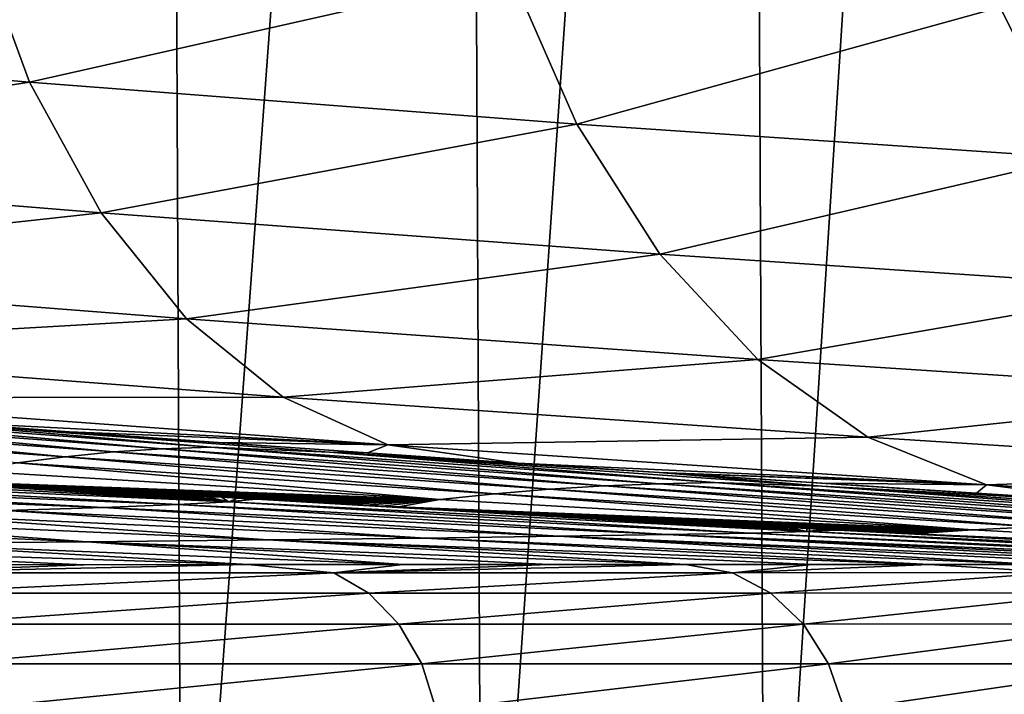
# Model space of a CAD drawing. Header units: metres. Extents: x -136 to 36, y -213 to -20.
# Tile 90 of 104: x 13.98 to 17.53, y -69.54 to -67.11. Entities that reach past the tile are written whole.
import ezdxf

# ---------------------------------------------------------------- set-up
doc = ezdxf.new("R2010")
doc.units = ezdxf.units.M
doc.layers.add('solid_11_382_033_XXX', color=7, linetype='CONTINUOUS')

msp = doc.modelspace()

# ---------------------------------------------------------------- linework, layer by layer
at = {"layer": 'solid_11_382_033_XXX'}
for points in [[(14.506193, -57.603088, 17.880447), (13.371638, -57.603088, 18.74552), (13.430731, -71.426483, 18.703154)], [(14.506193, -57.603088, 17.880447), (13.430731, -71.426483, 18.703154), (14.568177, -71.426231, 17.829891)], [(15.584929, -57.603088, 16.946693), (14.506193, -57.603088, 17.880447), (14.568177, -71.426231, 17.829891)], [(15.584929, -57.603088, 16.946693), (14.568177, -71.426231, 17.829891), (15.64899, -71.426056, 16.887444)], [(16.603695, -57.603088, 15.947852), (15.584929, -57.603088, 16.946693), (15.64899, -71.426056, 16.887444)], [(16.603695, -57.603088, 15.947852), (15.64899, -71.426056, 16.887444), (16.668976, -71.425964, 15.879471)], [(17.558571, -57.603088, 14.887767), (16.603695, -57.603088, 15.947852), (16.668976, -71.425964, 15.879471)], [(17.558571, -57.603088, 14.887767), (16.668976, -71.425964, 15.879471), (17.624174, -71.425941, 14.809879)], [(18.900093, -66.665604, -13.548921), (19.086018, -67.155182, -13.697494), (17.516376, -67.06546, -15.646418)], [(13.817078, -66.790039, -18.990768), (14.018076, -67.335655, -19.317591), (11.892961, -67.155487, -20.700647)], [(13.817078, -66.790039, -18.990768), (15.75316, -66.943367, -17.417538), (14.018076, -67.335655, -19.317591)], [(15.75316, -66.943367, -17.417538), (15.990088, -67.48642, -17.716307), (14.018076, -67.335655, -19.317591)], [(15.75316, -66.943367, -17.417538), (17.516376, -67.06546, -15.646418), (15.990088, -67.48642, -17.716307)], [(17.516376, -67.06546, -15.646418), (17.786772, -67.608559, -15.914646), (15.990088, -67.48642, -17.716307)], [(17.516376, -67.06546, -15.646418), (19.086018, -67.155182, -13.697494), (17.786772, -67.608559, -15.914646)], [(11.892961, -67.155487, -20.700647), (14.018076, -67.335655, -19.317591), (12.106474, -67.630219, -21.126749)], [(14.018076, -67.335655, -19.317591), (14.276444, -67.806625, -19.712996), (12.106474, -67.630219, -21.126749)], [(14.018076, -67.335655, -19.317591), (15.990088, -67.48642, -17.716307), (14.276444, -67.806625, -19.712996)], [(15.990088, -67.48642, -17.716307), (16.289814, -67.955124, -18.077957), (14.276444, -67.806625, -19.712996)], [(15.990088, -67.48642, -17.716307), (17.786772, -67.608559, -15.914646), (16.289814, -67.955124, -18.077957)], [(12.106474, -67.630219, -21.126749), (14.276444, -67.806625, -19.712996), (12.36488, -68.015305, -21.614052)], [(17.786772, -67.608559, -15.914646), (18.125017, -68.077248, -16.240126), (16.289814, -67.955124, -18.077957)], [(14.276444, -67.806625, -19.712996), (14.584303, -68.188591, -20.164927), (12.36488, -68.015305, -21.614052)], [(14.276444, -67.806625, -19.712996), (16.289814, -67.955124, -18.077957), (14.584303, -68.188591, -20.164927)], [(16.289814, -67.955124, -18.077957), (16.643202, -68.335175, -18.491463), (14.584303, -68.188591, -20.164927)], [(16.289814, -67.955124, -18.077957), (18.125017, -68.077248, -16.240126), (16.643202, -68.335175, -18.491463)], [(12.36488, -68.015305, -21.614052), (14.584303, -68.188591, -20.164927), (12.660299, -68.298988, -22.147697)], [(18.125017, -68.077248, -16.240126), (18.520796, -68.457237, -16.612928), (16.643202, -68.335175, -18.491463)], [(14.584303, -68.188591, -20.164927), (14.932265, -68.469894, -20.659599), (12.660299, -68.298988, -22.147697)], [(14.584303, -68.188591, -20.164927), (16.643202, -68.335175, -18.491463), (14.932265, -68.469894, -20.659599)], [(12.660299, -68.298988, -22.147697), (14.932265, -68.469894, -20.659599), (12.983723, -68.472618, -22.711411)], [(16.643202, -68.335175, -18.491463), (17.039473, -68.61499, -18.94421), (14.932265, -68.469894, -20.659599)], [(16.643202, -68.335175, -18.491463), (18.520796, -68.457237, -16.612928), (17.039473, -68.61499, -18.94421)], [(14.932265, -68.469894, -20.659599), (15.309719, -68.641968, -21.181931), (12.983723, -68.472618, -22.711411)], [(12.983723, -68.472618, -22.711411), (15.309719, -68.641968, -21.181931), (13.625015, -68.555962, -22.92654)], [(14.932265, -68.469894, -20.659599), (17.039473, -68.61499, -18.94421), (15.309719, -68.641968, -21.181931)], [(18.520796, -68.457237, -16.612928), (18.962042, -68.736946, -17.02169), (17.039473, -68.61499, -18.94421)], [(12.764504, -68.553871, -39.692463), (14.146418, -68.684883, -44.531815), (12.611212, -68.575333, -44.271637)], [(12.919078, -68.539459, -35.121426), (14.32092, -68.667946, -39.863026), (12.764504, -68.553871, -39.692463)], [(12.764504, -68.553871, -39.692463), (14.32092, -68.667946, -39.863026), (14.146418, -68.684883, -44.531815)], [(12.919078, -68.539459, -35.121426), (13.075493, -68.531975, -30.555208), (14.495831, -68.656563, -35.198925)], [(12.919078, -68.539459, -35.121426), (14.495831, -68.656563, -35.198925), (14.32092, -68.667946, -39.863026)], [(14.671872, -68.650696, -30.537544), (13.075493, -68.531975, -30.555208), (13.527605, -68.553497, -25.968719)], [(14.495831, -68.656563, -35.198925), (13.075493, -68.531975, -30.555208), (14.671872, -68.650696, -30.537544)], [(13.527605, -68.553497, -25.968719), (14.69799, -68.633186, -22.23052), (15.235645, -68.6707, -21.854513)], [(15.099184, -68.668129, -25.859566), (13.527605, -68.553497, -25.968719), (15.235645, -68.6707, -21.854513)], [(13.527605, -68.553497, -25.968719), (14.161755, -68.595001, -22.587158), (14.69799, -68.633186, -22.23052)], [(13.527605, -68.553497, -25.968719), (13.625015, -68.555962, -22.92654), (14.161755, -68.595001, -22.587158)], [(14.671872, -68.650696, -30.537544), (13.527605, -68.553497, -25.968719), (15.099184, -68.668129, -25.859566)], [(12.611212, -68.575333, -44.271637), (14.146418, -68.684883, -44.531815), (13.973212, -68.707588, -49.207088)], [(15.309719, -68.641968, -21.181931), (14.161755, -68.595001, -22.587158), (13.625015, -68.555962, -22.92654)], [(15.309719, -68.641968, -21.181931), (14.69799, -68.633186, -22.23052), (14.161755, -68.595001, -22.587158)], [(17.039473, -68.61499, -18.94421), (17.466541, -68.786041, -19.422398), (15.309719, -68.641968, -21.181931)], [(17.039473, -68.61499, -18.94421), (18.962042, -68.736946, -17.02169), (17.466541, -68.786041, -19.422398)], [(14.495831, -68.656563, -35.198925), (16.090359, -68.790398, -40.040592), (14.32092, -68.667946, -39.863026)], [(14.495831, -68.656563, -35.198925), (14.671872, -68.650696, -30.537544), (16.288101, -68.782318, -35.278244)], [(14.495831, -68.656563, -35.198925), (16.288101, -68.782318, -35.278244), (16.090359, -68.790398, -40.040592)], [(16.486412, -68.778206, -30.516953), (14.671872, -68.650696, -30.537544), (15.099184, -68.668129, -25.859566)], [(16.288101, -68.782318, -35.278244), (14.671872, -68.650696, -30.537544), (16.486412, -68.778206, -30.516953)], [(15.309719, -68.641968, -21.181931), (15.235645, -68.6707, -21.854513), (14.69799, -68.633186, -22.23052)], [(15.309719, -68.641968, -21.181931), (15.776397, -68.707672, -21.456846), (15.235645, -68.6707, -21.854513)], [(15.309719, -68.641968, -21.181931), (17.466541, -68.786041, -19.422398), (15.776397, -68.707672, -21.456846)], [(14.146418, -68.684883, -44.531815), (15.694943, -68.818619, -49.572067), (13.973212, -68.707588, -49.207088)], [(14.32092, -68.667946, -39.863026), (15.892286, -68.802452, -44.804897), (14.146418, -68.684883, -44.531815)], [(14.146418, -68.684883, -44.531815), (15.892286, -68.802452, -44.804897), (15.694943, -68.818619, -49.572067)], [(14.32092, -68.667946, -39.863026), (16.090359, -68.790398, -40.040592), (15.892286, -68.802452, -44.804897)], [(15.099184, -68.668129, -25.859566), (15.776397, -68.707672, -21.456846), (16.286688, -68.741882, -21.062765)], [(16.873503, -68.790749, -25.743574), (15.099184, -68.668129, -25.859566), (16.286688, -68.741882, -21.062765)], [(15.099184, -68.668129, -25.859566), (15.235645, -68.6707, -21.854513), (15.776397, -68.707672, -21.456846)], [(16.486412, -68.778206, -30.516953), (15.099184, -68.668129, -25.859566), (16.873503, -68.790749, -25.743574)], [(13.973212, -68.707588, -49.207088), (15.497258, -68.838921, -54.342506), (13.800431, -68.736137, -53.889946)], [(13.973212, -68.707588, -49.207088), (15.694943, -68.818619, -49.572067), (15.497258, -68.838921, -54.342506)], [(17.466541, -68.786041, -19.422398), (16.286688, -68.741882, -21.062765), (15.776397, -68.707672, -21.456846)], [(12.561027, -68.775497, -62.486958), (12.783813, -68.761452, -61.124496), (14.552773, -68.857323, -61.840538)], [(12.783813, -68.761452, -61.124496), (12.936364, -68.748039, -59.751156), (14.736514, -68.847504, -60.407585)], [(12.783813, -68.761452, -61.124496), (14.736514, -68.847504, -60.407585), (14.552773, -68.857323, -61.840538)], [(12.936364, -68.748039, -59.751156), (13.01804, -68.735283, -58.372623), (14.736514, -68.847504, -60.407585)], [(13.01804, -68.735283, -58.372623), (13.021454, -68.735481, -58.373775), (14.736514, -68.847504, -60.407585)], [(13.021454, -68.735481, -58.373775), (13.073524, -68.738533, -58.391354), (14.736514, -68.847504, -60.407585)], [(13.073524, -68.738533, -58.391354), (13.125747, -68.741577, -58.408947), (14.736514, -68.847504, -60.407585)], [(13.125747, -68.741577, -58.408947), (13.178122, -68.744637, -58.426556), (14.736514, -68.847504, -60.407585)], [(13.178122, -68.744637, -58.426556), (13.230652, -68.747688, -58.44418), (14.736514, -68.847504, -60.407585)], [(13.230652, -68.747688, -58.44418), (13.283337, -68.750748, -58.461823), (14.736514, -68.847504, -60.407585)], [(13.283337, -68.750748, -58.461823), (13.336178, -68.753807, -58.479477), (14.736514, -68.847504, -60.407585)], [(13.336178, -68.753807, -58.479477), (13.389175, -68.756874, -58.497147), (14.736514, -68.847504, -60.407585)], [(13.389175, -68.756874, -58.497147), (13.44233, -68.759933, -58.514835), (14.736514, -68.847504, -60.407585)], [(13.44233, -68.759933, -58.514835), (13.495644, -68.763008, -58.532539), (14.736514, -68.847504, -60.407585)], [(13.495644, -68.763008, -58.532539), (13.549115, -68.766075, -58.550259), (14.736514, -68.847504, -60.407585)], [(13.549115, -68.766075, -58.550259), (13.602746, -68.76915, -58.567997), (14.736514, -68.847504, -60.407585)], [(13.800431, -68.736137, -53.889946), (15.497258, -68.838921, -54.342506), (13.656537, -68.772232, -58.585751)], [(17.820452, -68.842979, -20.887211), (16.286688, -68.741882, -21.062765), (16.321747, -68.744209, -21.034994)], [(17.466541, -68.786041, -19.422398), (16.321747, -68.744209, -21.034994), (16.286688, -68.741882, -21.062765)], [(16.873503, -68.790749, -25.743574), (16.286688, -68.741882, -21.062765), (17.820452, -68.842979, -20.887211)], [(17.820452, -68.842979, -20.887211), (16.321747, -68.744209, -21.034994), (16.873014, -68.780418, -20.586176)], [(17.466541, -68.786041, -19.422398), (16.873014, -68.780418, -20.586176), (16.321747, -68.744209, -21.034994)], [(18.962042, -68.736946, -17.02169), (19.435299, -68.907829, -17.453943), (17.466541, -68.786041, -19.422398)], [(12.269066, -68.790176, -63.832264), (12.561027, -68.775497, -62.486958), (14.284727, -68.867599, -63.25806)], [(12.269066, -68.790176, -63.832264), (14.284727, -68.867599, -63.25806), (13.933874, -68.878334, -64.652756)], [(12.561027, -68.775497, -62.486958), (14.552773, -68.857323, -61.840538), (14.284727, -68.867599, -63.25806)], [(13.602746, -68.76915, -58.567997), (13.656537, -68.772232, -58.585751), (14.736514, -68.847504, -60.407585)], [(13.656537, -68.772232, -58.585751), (13.71049, -68.775314, -58.603519), (14.736514, -68.847504, -60.407585)], [(15.497258, -68.838921, -54.342506), (13.71049, -68.775314, -58.603519), (13.656537, -68.772232, -58.585751)], [(13.71049, -68.775314, -58.603519), (13.764604, -68.778397, -58.621307), (14.736514, -68.847504, -60.407585)], [(15.497258, -68.838921, -54.342506), (13.764604, -68.778397, -58.621307), (13.71049, -68.775314, -58.603519)], [(13.764604, -68.778397, -58.621307), (13.81888, -68.781479, -58.639114), (14.736514, -68.847504, -60.407585)], [(15.497258, -68.838921, -54.342506), (13.81888, -68.781479, -58.639114), (13.764604, -68.778397, -58.621307)], [(13.81888, -68.781479, -58.639114), (13.873319, -68.784569, -58.656933), (14.736514, -68.847504, -60.407585)], [(15.497258, -68.838921, -54.342506), (13.873319, -68.784569, -58.656933), (13.81888, -68.781479, -58.639114)], [(13.873319, -68.784569, -58.656933), (13.927921, -68.787666, -58.674774), (14.736514, -68.847504, -60.407585)], [(15.497258, -68.838921, -54.342506), (13.927921, -68.787666, -58.674774), (13.873319, -68.784569, -58.656933)], [(13.927921, -68.787666, -58.674774), (13.982689, -68.790756, -58.692631), (14.736514, -68.847504, -60.407585)], [(15.497258, -68.838921, -54.342506), (13.982689, -68.790756, -58.692631), (13.927921, -68.787666, -58.674774)], [(13.982689, -68.790756, -58.692631), (14.037621, -68.793854, -58.710506), (14.736514, -68.847504, -60.407585)], [(15.497258, -68.838921, -54.342506), (14.037621, -68.793854, -58.710506), (13.982689, -68.790756, -58.692631)], [(14.037621, -68.793854, -58.710506), (14.092721, -68.796959, -58.728397), (14.736514, -68.847504, -60.407585)], [(15.497258, -68.838921, -54.342506), (14.092721, -68.796959, -58.728397), (14.037621, -68.793854, -58.710506)], [(14.092721, -68.796959, -58.728397), (14.147986, -68.800064, -58.746311), (14.736514, -68.847504, -60.407585)], [(15.497258, -68.838921, -54.342506), (14.147986, -68.800064, -58.746311), (14.092721, -68.796959, -58.728397)], [(14.147986, -68.800064, -58.746311), (14.20342, -68.803169, -58.76424), (14.736514, -68.847504, -60.407585)], [(15.497258, -68.838921, -54.342506), (14.20342, -68.803169, -58.76424), (14.147986, -68.800064, -58.746311)], [(14.20342, -68.803169, -58.76424), (14.259022, -68.806282, -58.782188), (14.736514, -68.847504, -60.407585)], [(15.497258, -68.838921, -54.342506), (14.259022, -68.806282, -58.782188), (14.20342, -68.803169, -58.76424)], [(15.892286, -68.802452, -44.804897), (17.641378, -68.93718, -49.955818), (15.694943, -68.818619, -49.572067)], [(16.090359, -68.790398, -40.040592), (17.865139, -68.928017, -45.089806), (15.892286, -68.802452, -44.804897)], [(15.892286, -68.802452, -44.804897), (17.865139, -68.928017, -45.089806), (17.641378, -68.93718, -49.955818)], [(16.288101, -68.782318, -35.278244), (18.089258, -68.921234, -40.22422), (16.090359, -68.790398, -40.040592)], [(16.090359, -68.790398, -40.040592), (18.089258, -68.921234, -40.22422), (17.865139, -68.928017, -45.089806)], [(16.288101, -68.782318, -35.278244), (16.486412, -68.778206, -30.516953), (18.312477, -68.916718, -35.358723)], [(16.288101, -68.782318, -35.278244), (18.312477, -68.916718, -35.358723), (18.089258, -68.921234, -40.22422)], [(18.535891, -68.914513, -30.49316), (16.486412, -68.778206, -30.516953), (16.873503, -68.790749, -25.743574)], [(18.312477, -68.916718, -35.358723), (16.486412, -68.778206, -30.516953), (18.535891, -68.914513, -30.49316)], [(17.820452, -68.842979, -20.887211), (16.873014, -68.780418, -20.586176), (17.431337, -68.816368, -20.107321)], [(17.466541, -68.786041, -19.422398), (17.431337, -68.816368, -20.107321), (16.873014, -68.780418, -20.586176)], [(18.864708, -68.921333, -25.620859), (16.873503, -68.790749, -25.743574), (17.820452, -68.842979, -20.887211)], [(18.535891, -68.914513, -30.49316), (16.873503, -68.790749, -25.743574), (18.864708, -68.921333, -25.620859)], [(17.466541, -68.786041, -19.422398), (17.997627, -68.852104, -19.595057), (17.431337, -68.816368, -20.107321)], [(17.466541, -68.786041, -19.422398), (19.435299, -68.907829, -17.453943), (17.997627, -68.852104, -19.595057)], [(14.259022, -68.806282, -58.782188), (14.314792, -68.809395, -58.800152), (14.736514, -68.847504, -60.407585)], [(15.497258, -68.838921, -54.342506), (14.314792, -68.809395, -58.800152), (14.259022, -68.806282, -58.782188)], [(14.314792, -68.809395, -58.800152), (14.370732, -68.812515, -58.818138), (14.736514, -68.847504, -60.407585)], [(15.497258, -68.838921, -54.342506), (14.370732, -68.812515, -58.818138), (14.314792, -68.809395, -58.800152)], [(14.370732, -68.812515, -58.818138), (14.426843, -68.815636, -58.836143), (14.736514, -68.847504, -60.407585)], [(15.497258, -68.838921, -54.342506), (14.426843, -68.815636, -58.836143), (14.370732, -68.812515, -58.818138)], [(14.426843, -68.815636, -58.836143), (14.483125, -68.818764, -58.854168), (14.736514, -68.847504, -60.407585)], [(15.497258, -68.838921, -54.342506), (14.483125, -68.818764, -58.854168), (14.426843, -68.815636, -58.836143)], [(14.483125, -68.818764, -58.854168), (14.539577, -68.821892, -58.872208), (14.736514, -68.847504, -60.407585)], [(15.497258, -68.838921, -54.342506), (14.539577, -68.821892, -58.872208), (14.483125, -68.818764, -58.854168)], [(14.539577, -68.821892, -58.872208), (14.596203, -68.82502, -58.89027), (14.736514, -68.847504, -60.407585)], [(15.497258, -68.838921, -54.342506), (14.596203, -68.82502, -58.89027), (14.539577, -68.821892, -58.872208)], [(14.596203, -68.82502, -58.89027), (14.653001, -68.828156, -58.908352), (14.736514, -68.847504, -60.407585)], [(15.497258, -68.838921, -54.342506), (14.653001, -68.828156, -58.908352), (14.596203, -68.82502, -58.89027)], [(14.653001, -68.828156, -58.908352), (14.709973, -68.831291, -58.926453), (14.736514, -68.847504, -60.407585)], [(15.497258, -68.838921, -54.342506), (14.709973, -68.831291, -58.926453), (14.653001, -68.828156, -58.908352)], [(14.709973, -68.831291, -58.926453), (14.767119, -68.834435, -58.944576), (14.736514, -68.847504, -60.407585)], [(15.497258, -68.838921, -54.342506), (14.767119, -68.834435, -58.944576), (14.709973, -68.831291, -58.926453)], [(14.767119, -68.834435, -58.944576), (14.824441, -68.837578, -58.962715), (14.736514, -68.847504, -60.407585)], [(14.824441, -68.837578, -58.962715), (14.834997, -68.838158, -58.966053), (14.736514, -68.847504, -60.407585)], [(14.736514, -68.847504, -60.407585), (14.834997, -68.838158, -58.966053), (16.819799, -68.954529, -61.056835)], [(15.497258, -68.838921, -54.342506), (14.824441, -68.837578, -58.962715), (14.767119, -68.834435, -58.944576)], [(15.497258, -68.838921, -54.342506), (14.834997, -68.838158, -58.966053), (14.824441, -68.837578, -58.962715)], [(14.834997, -68.838158, -58.966053), (14.881938, -68.840729, -58.980877), (16.819799, -68.954529, -61.056835)], [(15.497258, -68.838921, -54.342506), (14.881938, -68.840729, -58.980877), (14.834997, -68.838158, -58.966053)], [(15.497258, -68.838921, -54.342506), (14.939611, -68.84388, -58.999058), (14.881938, -68.840729, -58.980877)], [(15.497258, -68.838921, -54.342506), (14.997462, -68.847038, -59.017262), (14.939611, -68.84388, -58.999058)], [(15.497258, -68.838921, -54.342506), (15.055491, -68.850197, -59.035484), (14.997462, -68.847038, -59.017262)], [(15.497258, -68.838921, -54.342506), (15.1137, -68.853355, -59.05373), (15.055491, -68.850197, -59.035484)], [(15.497258, -68.838921, -54.342506), (15.172088, -68.856522, -59.071995), (15.1137, -68.853355, -59.05373)], [(15.497258, -68.838921, -54.342506), (15.230656, -68.859695, -59.090282), (15.172088, -68.856522, -59.071995)], [(15.497258, -68.838921, -54.342506), (15.289405, -68.862869, -59.108589), (15.230656, -68.859695, -59.090282)], [(15.497258, -68.838921, -54.342506), (15.348335, -68.866043, -59.126919), (15.289405, -68.862869, -59.108589)], [(15.497258, -68.838921, -54.342506), (17.416677, -68.9487, -54.822159), (15.348335, -68.866043, -59.126919)], [(15.694943, -68.818619, -49.572067), (17.416677, -68.9487, -54.822159), (15.497258, -68.838921, -54.342506)], [(15.694943, -68.818619, -49.572067), (17.641378, -68.93718, -49.955818), (17.416677, -68.9487, -54.822159)], [(17.820452, -68.842979, -20.887211), (17.431337, -68.816368, -20.107321), (17.997627, -68.852104, -19.595057)], [(13.933874, -68.878334, -64.652756), (14.284727, -68.867599, -63.25806), (15.924255, -68.971794, -65.311951)], [(14.284727, -68.867599, -63.25806), (14.552773, -68.857323, -61.840538), (16.315042, -68.965797, -63.916916)], [(14.284727, -68.867599, -63.25806), (16.315042, -68.965797, -63.916916), (15.924255, -68.971794, -65.311951)], [(14.552773, -68.857323, -61.840538), (14.736514, -68.847504, -60.407585), (16.614126, -68.960037, -62.495899)], [(14.552773, -68.857323, -61.840538), (16.614126, -68.960037, -62.495899), (16.315042, -68.965797, -63.916916)], [(14.736514, -68.847504, -60.407585), (16.819799, -68.954529, -61.056835), (16.614126, -68.960037, -62.495899)], [(14.881938, -68.840729, -58.980877), (14.939611, -68.84388, -58.999058), (16.819799, -68.954529, -61.056835)], [(14.939611, -68.84388, -58.999058), (14.997462, -68.847038, -59.017262), (16.819799, -68.954529, -61.056835)], [(14.997462, -68.847038, -59.017262), (15.055491, -68.850197, -59.035484), (16.819799, -68.954529, -61.056835)], [(15.055491, -68.850197, -59.035484), (15.1137, -68.853355, -59.05373), (16.819799, -68.954529, -61.056835)], [(15.1137, -68.853355, -59.05373), (15.172088, -68.856522, -59.071995), (16.819799, -68.954529, -61.056835)], [(15.172088, -68.856522, -59.071995), (15.230656, -68.859695, -59.090282), (16.819799, -68.954529, -61.056835)], [(15.230656, -68.859695, -59.090282), (15.289405, -68.862869, -59.108589), (16.819799, -68.954529, -61.056835)], [(15.289405, -68.862869, -59.108589), (15.348335, -68.866043, -59.126919), (16.819799, -68.954529, -61.056835)], [(15.348335, -68.866043, -59.126919), (15.407449, -68.869225, -59.145271), (16.819799, -68.954529, -61.056835)], [(17.416677, -68.9487, -54.822159), (15.407449, -68.869225, -59.145271), (15.348335, -68.866043, -59.126919)], [(15.407449, -68.869225, -59.145271), (15.466745, -68.872414, -59.163643), (16.819799, -68.954529, -61.056835)], [(17.416677, -68.9487, -54.822159), (15.466745, -68.872414, -59.163643), (15.407449, -68.869225, -59.145271)], [(15.466745, -68.872414, -59.163643), (15.526225, -68.875603, -59.182041), (16.819799, -68.954529, -61.056835)], [(17.416677, -68.9487, -54.822159), (15.526225, -68.875603, -59.182041), (15.466745, -68.872414, -59.163643)], [(12.406563, -68.913162, -68.637489), (12.992129, -68.901131, -67.348343), (14.22613, -68.991219, -69.274734)], [(12.992129, -68.901131, -67.348343), (13.502195, -68.889519, -66.01815), (14.876891, -68.984512, -67.997078)], [(12.992129, -68.901131, -67.348343), (14.876891, -68.984512, -67.997078), (14.22613, -68.991219, -69.274734)], [(13.502195, -68.889519, -66.01815), (13.933874, -68.878334, -64.652756), (15.443978, -68.978035, -66.674095)], [(13.502195, -68.889519, -66.01815), (15.443978, -68.978035, -66.674095), (14.876891, -68.984512, -67.997078)], [(13.933874, -68.878334, -64.652756), (15.924255, -68.971794, -65.311951), (15.443978, -68.978035, -66.674095)], [(15.526225, -68.875603, -59.182041), (15.585891, -68.878792, -59.200459), (16.819799, -68.954529, -61.056835)], [(17.416677, -68.9487, -54.822159), (15.585891, -68.878792, -59.200459), (15.526225, -68.875603, -59.182041)], [(15.585891, -68.878792, -59.200459), (15.645741, -68.881989, -59.218899), (16.819799, -68.954529, -61.056835)], [(17.416677, -68.9487, -54.822159), (15.645741, -68.881989, -59.218899), (15.585891, -68.878792, -59.200459)], [(15.645741, -68.881989, -59.218899), (15.705778, -68.885193, -59.237362), (16.819799, -68.954529, -61.056835)], [(17.416677, -68.9487, -54.822159), (15.705778, -68.885193, -59.237362), (15.645741, -68.881989, -59.218899)], [(15.705778, -68.885193, -59.237362), (15.766002, -68.888397, -59.255848), (16.819799, -68.954529, -61.056835)], [(17.416677, -68.9487, -54.822159), (15.766002, -68.888397, -59.255848), (15.705778, -68.885193, -59.237362)], [(15.766002, -68.888397, -59.255848), (15.826412, -68.891602, -59.274357), (16.819799, -68.954529, -61.056835)], [(17.416677, -68.9487, -54.822159), (15.826412, -68.891602, -59.274357), (15.766002, -68.888397, -59.255848)], [(15.826412, -68.891602, -59.274357), (15.887012, -68.894814, -59.292889), (16.819799, -68.954529, -61.056835)], [(17.416677, -68.9487, -54.822159), (15.887012, -68.894814, -59.292889), (15.826412, -68.891602, -59.274357)], [(15.887012, -68.894814, -59.292889), (15.9478, -68.898033, -59.311447), (16.819799, -68.954529, -61.056835)], [(17.416677, -68.9487, -54.822159), (15.9478, -68.898033, -59.311447), (15.887012, -68.894814, -59.292889)], [(15.9478, -68.898033, -59.311447), (16.008778, -68.901253, -59.330025), (16.819799, -68.954529, -61.056835)], [(17.416677, -68.9487, -54.822159), (16.008778, -68.901253, -59.330025), (15.9478, -68.898033, -59.311447)], [(16.008778, -68.901253, -59.330025), (16.069946, -68.90448, -59.348629), (16.819799, -68.954529, -61.056835)], [(17.416677, -68.9487, -54.822159), (16.069946, -68.90448, -59.348629), (16.008778, -68.901253, -59.330025)], [(16.069946, -68.90448, -59.348629), (16.131306, -68.907707, -59.367256), (16.819799, -68.954529, -61.056835)], [(17.416677, -68.9487, -54.822159), (16.131306, -68.907707, -59.367256), (16.069946, -68.90448, -59.348629)], [(16.131306, -68.907707, -59.367256), (16.192856, -68.910942, -59.38591), (16.819799, -68.954529, -61.056835)], [(17.416677, -68.9487, -54.822159), (16.192856, -68.910942, -59.38591), (16.131306, -68.907707, -59.367256)], [(12.406563, -68.913162, -68.637489), (14.22613, -68.991219, -69.274734), (13.495278, -68.998161, -70.500923)], [(16.192856, -68.910942, -59.38591), (16.254601, -68.914177, -59.404583), (16.819799, -68.954529, -61.056835)], [(17.416677, -68.9487, -54.822159), (16.254601, -68.914177, -59.404583), (16.192856, -68.910942, -59.38591)], [(16.254601, -68.914177, -59.404583), (16.316538, -68.917419, -59.423286), (16.819799, -68.954529, -61.056835)], [(17.416677, -68.9487, -54.822159), (16.316538, -68.917419, -59.423286), (16.254601, -68.914177, -59.404583)], [(16.316538, -68.917419, -59.423286), (16.378668, -68.92067, -59.442009), (16.819799, -68.954529, -61.056835)], [(17.416677, -68.9487, -54.822159), (16.378668, -68.92067, -59.442009), (16.316538, -68.917419, -59.423286)], [(16.378668, -68.92067, -59.442009), (16.440994, -68.92392, -59.460762), (16.819799, -68.954529, -61.056835)], [(17.416677, -68.9487, -54.822159), (16.440994, -68.92392, -59.460762), (16.378668, -68.92067, -59.442009)], [(16.440994, -68.92392, -59.460762), (16.503515, -68.92717, -59.479534), (16.819799, -68.954529, -61.056835)], [(17.416677, -68.9487, -54.822159), (16.503515, -68.92717, -59.479534), (16.440994, -68.92392, -59.460762)], [(16.503515, -68.92717, -59.479534), (16.566233, -68.930428, -59.498337), (16.819799, -68.954529, -61.056835)], [(17.416677, -68.9487, -54.822159), (16.566233, -68.930428, -59.498337), (16.503515, -68.92717, -59.479534)], [(16.566233, -68.930428, -59.498337), (16.629147, -68.933693, -59.517162), (16.819799, -68.954529, -61.056835)], [(17.416677, -68.9487, -54.822159), (16.629147, -68.933693, -59.517162), (16.566233, -68.930428, -59.498337)], [(16.629147, -68.933693, -59.517162), (16.692261, -68.936966, -59.536015), (16.819799, -68.954529, -61.056835)], [(17.416677, -68.9487, -54.822159), (16.692261, -68.936966, -59.536015), (16.629147, -68.933693, -59.517162)], [(16.692261, -68.936966, -59.536015), (16.755571, -68.940239, -59.55489), (16.819799, -68.954529, -61.056835)], [(17.416677, -68.9487, -54.822159), (16.755571, -68.940239, -59.55489), (16.692261, -68.936966, -59.536015)], [(16.755571, -68.940239, -59.55489), (16.819082, -68.943512, -59.573795), (16.819799, -68.954529, -61.056835)], [(17.416677, -68.9487, -54.822159), (16.819082, -68.943512, -59.573795), (16.755571, -68.940239, -59.55489)], [(16.819082, -68.943512, -59.573795), (16.882793, -68.946793, -59.592724), (16.819799, -68.954529, -61.056835)], [(17.416677, -68.9487, -54.822159), (16.882793, -68.946793, -59.592724), (16.819082, -68.943512, -59.573795)], [(17.641378, -68.93718, -49.955818), (19.565651, -69.065521, -55.416882), (17.416677, -68.9487, -54.822159)], [(17.259975, -69.073158, -68.166794), (14.876891, -68.984512, -67.997078), (15.443978, -68.978035, -66.674095)], [(17.643732, -69.072861, -67.360329), (15.443978, -68.978035, -66.674095), (15.924255, -68.971794, -65.311951)], [(17.643732, -69.072861, -67.360329), (17.259975, -69.073158, -68.166794), (15.443978, -68.978035, -66.674095)], [(18.297932, -69.072121, -65.697258), (15.924255, -68.971794, -65.311951), (16.315042, -68.965797, -63.916916)], [(17.989651, -69.072517, -66.537338), (17.643732, -69.072861, -67.360329), (15.924255, -68.971794, -65.311951)], [(18.297932, -69.072121, -65.697258), (17.989651, -69.072517, -66.537338), (15.924255, -68.971794, -65.311951)], [(18.796246, -69.071159, -63.980354), (16.315042, -68.965797, -63.916916), (16.614126, -68.960037, -62.495899)], [(18.567186, -69.071671, -64.843636), (18.297932, -69.072121, -65.697258), (16.315042, -68.965797, -63.916916)], [(18.796246, -69.071159, -63.980354), (18.567186, -69.071671, -64.843636), (16.315042, -68.965797, -63.916916)], [(18.985308, -69.07058, -63.106758), (16.614126, -68.960037, -62.495899), (16.819799, -68.954529, -61.056835)], [(18.985308, -69.07058, -63.106758), (18.796246, -69.071159, -63.980354), (16.614126, -68.960037, -62.495899)], [(16.882793, -68.946793, -59.592724), (16.930948, -68.949272, -59.60701), (16.819799, -68.954529, -61.056835)], [(19.241962, -69.069199, -61.335163), (16.819799, -68.954529, -61.056835), (16.930948, -68.949272, -59.60701)], [(19.134077, -69.069931, -62.223972), (18.985308, -69.07058, -63.106758), (16.819799, -68.954529, -61.056835)], [(19.241962, -69.069199, -61.335163), (19.134077, -69.069931, -62.223972), (16.819799, -68.954529, -61.056835)], [(17.416677, -68.9487, -54.822159), (16.930948, -68.949272, -59.60701), (16.882793, -68.946793, -59.592724)], [(17.416677, -68.9487, -54.822159), (16.946707, -68.950081, -59.611683), (16.930948, -68.949272, -59.60701)], [(16.930948, -68.949272, -59.60701), (19.312483, -69.068321, -60.368511), (19.308613, -69.06839, -60.443584)], [(19.241962, -69.069199, -61.335163), (16.930948, -68.949272, -59.60701), (19.308613, -69.06839, -60.443584)], [(16.930948, -68.949272, -59.60701), (16.946707, -68.950081, -59.611683), (19.312483, -69.068321, -60.368511)], [(17.416677, -68.9487, -54.822159), (17.01082, -68.953369, -59.630665), (16.946707, -68.950081, -59.611683)], [(16.946707, -68.950081, -59.611683), (17.01082, -68.953369, -59.630665), (19.312483, -69.068321, -60.368511)], [(17.416677, -68.9487, -54.822159), (17.075138, -68.956665, -59.649677), (17.01082, -68.953369, -59.630665)], [(17.01082, -68.953369, -59.630665), (17.075138, -68.956665, -59.649677), (19.312483, -69.068321, -60.368511)], [(17.416677, -68.9487, -54.822159), (17.139658, -68.959969, -59.668713), (17.075138, -68.956665, -59.649677)], [(17.075138, -68.956665, -59.649677), (17.139658, -68.959969, -59.668713), (19.312483, -69.068321, -60.368511)], [(17.416677, -68.9487, -54.822159), (17.204382, -68.963272, -59.687778), (17.139658, -68.959969, -59.668713)], [(17.139658, -68.959969, -59.668713), (17.204382, -68.963272, -59.687778), (19.312483, -69.068321, -60.368511)], [(17.416677, -68.9487, -54.822159), (19.565651, -69.065521, -55.416882), (17.204382, -68.963272, -59.687778)], [(17.204382, -68.963272, -59.687778), (17.269312, -68.966583, -59.706871), (19.312483, -69.068321, -60.368511)], [(19.565651, -69.065521, -55.416882), (17.269312, -68.966583, -59.706871), (17.204382, -68.963272, -59.687778)], [(17.269312, -68.966583, -59.706871), (17.334448, -68.969894, -59.72599), (19.312483, -69.068321, -60.368511)], [(19.565651, -69.065521, -55.416882), (17.334448, -68.969894, -59.72599), (17.269312, -68.966583, -59.706871)], [(17.334448, -68.969894, -59.72599), (17.399788, -68.973213, -59.745136), (19.312483, -69.068321, -60.368511)], [(19.565651, -69.065521, -55.416882), (17.399788, -68.973213, -59.745136), (17.334448, -68.969894, -59.72599)], [(17.399788, -68.973213, -59.745136), (17.465338, -68.97654, -59.764313), (19.312483, -69.068321, -60.368511)], [(19.565651, -69.065521, -55.416882), (17.465338, -68.97654, -59.764313), (17.399788, -68.973213, -59.745136)], [(17.465338, -68.97654, -59.764313), (17.531094, -68.979866, -59.78352), (19.312483, -69.068321, -60.368511)], [(19.565651, -69.065521, -55.416882), (17.531094, -68.979866, -59.78352), (17.465338, -68.97654, -59.764313)], [(14.804769, -69.073936, -71.892082), (12.68839, -69.005318, -71.66964), (13.495278, -68.998161, -70.500923)], [(14.213854, -69.073959, -72.564102), (13.594029, -69.073952, -73.206573), (12.68839, -69.005318, -71.66964)], [(14.804769, -69.073936, -71.892082), (14.213854, -69.073959, -72.564102), (12.68839, -69.005318, -71.66964)], [(15.364069, -69.073868, -71.193474), (13.495278, -68.998161, -70.500923), (14.22613, -68.991219, -69.274734)], [(15.364069, -69.073868, -71.193474), (14.804769, -69.073936, -71.892082), (13.495278, -68.998161, -70.500923)], [(16.381721, -69.073601, -69.724335), (14.22613, -68.991219, -69.274734), (14.876891, -68.984512, -67.997078)], [(15.889702, -69.073753, -70.470909), (15.364069, -69.073868, -71.193474), (14.22613, -68.991219, -69.274734)], [(16.381721, -69.073601, -69.724335), (15.889702, -69.073753, -70.470909), (14.22613, -68.991219, -69.274734)], [(16.838923, -69.073402, -68.955559), (16.381721, -69.073601, -69.724335), (14.876891, -68.984512, -67.997078)], [(17.259975, -69.073158, -68.166794), (16.838923, -69.073402, -68.955559), (14.876891, -68.984512, -67.997078)], [(13.436681, -69.103294, -73.603088), (14.213854, -69.073959, -72.564102), (14.804769, -69.073936, -71.892082)], [(13.436681, -69.103294, -73.603088), (14.804769, -69.073936, -71.892082), (15.115067, -69.103279, -71.791634)], [(13.436681, -69.103294, -73.603088), (13.594029, -69.073952, -73.206573), (14.213854, -69.073959, -72.564102)], [(15.115067, -69.103279, -71.791634), (14.804769, -69.073936, -71.892082), (15.364069, -69.073868, -71.193474)], [(15.115067, -69.103279, -71.791634), (15.889702, -69.073753, -70.470909), (16.381721, -69.073601, -69.724335)], [(15.115067, -69.103279, -71.791634), (16.381721, -69.073601, -69.724335), (16.551697, -69.103043, -69.782677)], [(15.115067, -69.103279, -71.791634), (15.364069, -69.073868, -71.193474), (15.889702, -69.073753, -70.470909)], [(16.551697, -69.103043, -69.782677), (16.381721, -69.073601, -69.724335), (16.838923, -69.073402, -68.955559)], [(16.551697, -69.103043, -69.782677), (16.838923, -69.073402, -68.955559), (17.259975, -69.073158, -68.166794)], [(16.551697, -69.103043, -69.782677), (17.259975, -69.073158, -68.166794), (17.723375, -69.102562, -67.608368)], [(17.723375, -69.102562, -67.608368), (17.259975, -69.073158, -68.166794), (17.643732, -69.072861, -67.360329)], [(13.436681, -69.103294, -73.603088), (15.115067, -69.103279, -71.791634), (13.548861, -69.176216, -73.7211)], [(15.115067, -69.103279, -71.791634), (15.241269, -69.176208, -71.894508), (13.548861, -69.176216, -73.7211)], [(15.115067, -69.103279, -71.791634), (16.551697, -69.103043, -69.782677), (15.241269, -69.176208, -71.894508)], [(16.551697, -69.103043, -69.782677), (16.689854, -69.176056, -69.868767), (15.241269, -69.176208, -71.894508)], [(16.551697, -69.103043, -69.782677), (17.723375, -69.102562, -67.608368), (16.689854, -69.176056, -69.868767)], [(17.723375, -69.102562, -67.608368), (17.871248, -69.175728, -67.676254), (16.689854, -69.176056, -69.868767)], [(13.548861, -69.176216, -73.7211), (15.241269, -69.176208, -71.894508), (13.644694, -69.287933, -73.821922)], [(15.241269, -69.176208, -71.894508), (15.349086, -69.287926, -71.982391), (13.644694, -69.287933, -73.821922)], [(15.241269, -69.176208, -71.894508), (16.689854, -69.176056, -69.868767), (15.349086, -69.287926, -71.982391)], [(16.689854, -69.176056, -69.868767), (16.807865, -69.287842, -69.942291), (15.349086, -69.287926, -71.982391)], [(16.689854, -69.176056, -69.868767), (17.871248, -69.175728, -67.676254), (16.807865, -69.287842, -69.942291)], [(17.871248, -69.175728, -67.676254), (17.997517, -69.287659, -67.7342), (16.807865, -69.287842, -69.942291)], [(13.644694, -69.287933, -73.821922), (15.349086, -69.287926, -71.982391), (13.717957, -69.431175, -73.898994)], [(15.349086, -69.287926, -71.982391), (15.431514, -69.431175, -72.049576), (13.717957, -69.431175, -73.898994)], [(15.349086, -69.287926, -71.982391), (16.807865, -69.287842, -69.942291), (15.431514, -69.431175, -72.049576)], [(16.807865, -69.287842, -69.942291), (16.898066, -69.431145, -69.998474), (15.431514, -69.431175, -72.049576)], [(16.807865, -69.287842, -69.942291), (17.997517, -69.287659, -67.7342), (16.898066, -69.431145, -69.998474)], [(17.997517, -69.287659, -67.7342), (18.093977, -69.431068, -67.778442), (16.898066, -69.431145, -69.998474)], [(13.717957, -69.431175, -73.898994), (15.431514, -69.431175, -72.049576), (13.763889, -69.596657, -73.947327)], [(15.431514, -69.431175, -72.049576), (15.483199, -69.596649, -72.091698), (13.763889, -69.596657, -73.947327)], [(15.431514, -69.431175, -72.049576), (16.898066, -69.431145, -69.998474), (15.483199, -69.596649, -72.091698)], [(16.898066, -69.431145, -69.998474), (16.954597, -69.596657, -70.033669), (15.483199, -69.596649, -72.091698)], [(16.898066, -69.431145, -69.998474), (18.093977, -69.431068, -67.778442), (16.954597, -69.596657, -70.033669)], [(18.093977, -69.431068, -67.778442), (18.154364, -69.596649, -67.806107), (16.954597, -69.596657, -70.033669)]]:
    msp.add_3dface(points, dxfattribs=at)

doc.saveas('drawing.dxf')
